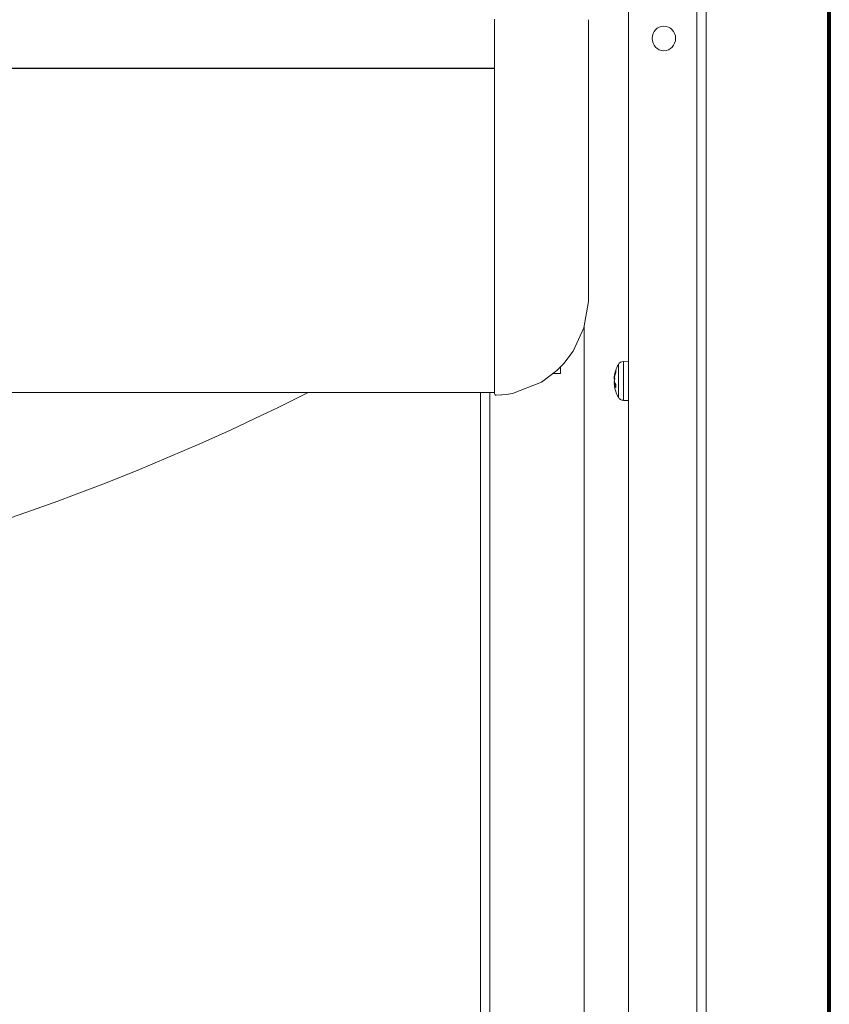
# Model space of a CAD drawing. Header units: millimetres. Extents: x -90830 to 24172, y -102460 to 73669.
# Tile 76 of 198: x -52731 to -52554, y 53196 to 53412. Entities that reach past the tile are written whole.
import ezdxf

# ---------------------------------------------------------------- set-up
doc = ezdxf.new("R2010")
doc.units = ezdxf.units.MM
doc.layers.add('Algemeen01', color=253, linetype='Continuous', lineweight=80)
doc.layers.add('at_Entity', color=253, linetype='Continuous', lineweight=9)

msp = doc.modelspace()

# ---------------------------------------------------------------- linework, layer by layer
at = {"layer": 'Algemeen01'}
msp.add_line((-52553.64, 52229.83), (-52553.64, 53729.83), dxfattribs=at)
at = {"layer": 'at_Entity'}
for p, q in [((-52580.65, 52255.81), (-52580.65, 53716.83)), ((-52582.72, 53699.09), (-52582.72, 52255.81)), ((-52597.67, 52269.55), (-52597.67, 53698.78)), ((-52627.06, 53405.6), (-52627.06, 53412.09)), ((-52606.44, 53411.98), (-52606.44, 53405.68)), ((-52627.06, 53405.6), (-52627.06, 53405.59)), ((-52627.06, 53405.59), (-52627.06, 53388.91)), ((-52606.44, 53405.67), (-52606.44, 53405.68)), ((-52606.44, 53396.18), (-52606.44, 53405.67)), ((-54100.76, 53401.35), (-52627.06, 53401.35)), ((-52627.06, 53401.3), (-54100.76, 53401.3)), ((-52606.44, 53385.49), (-52606.44, 53396.18)), ((-52627.06, 53388.91), (-52627.06, 53374.27)), ((-52606.44, 53378.91), (-52606.44, 53385.49)), ((-52606.44, 53375.65), (-52606.44, 53378.91)), ((-52606.44, 53370.51), (-52606.44, 53375.65)), ((-52627.06, 53374.27), (-52627.06, 53365.4)), ((-52606.44, 53362.48), (-52606.44, 53370.51)), ((-52627.06, 53365.4), (-52627.06, 53360.01)), ((-52606.44, 53354.69), (-52606.44, 53362.48)), ((-52627.06, 53360.01), (-52627.06, 53349.71)), ((-52606.5, 53352.47), (-52606.46, 53353.79)), ((-52606.46, 53353.79), (-52606.44, 53354.69)), ((-52606.44, 53354.69), (-52606.44, 53351.12)), ((-52606.49, 53350.97), (-52606.5, 53352.47)), ((-52606.48, 53350.79), (-52606.49, 53350.97)), ((-52606.44, 53351.05), (-52606.46, 53350.13)), ((-52606.44, 53351.12), (-52606.44, 53351.05)), ((-52627.06, 53349.71), (-52627.06, 53337.51)), ((-52607.47, 53344.37), (-52606.46, 53350.13)), ((-52606.47, 53350.62), (-52606.48, 53350.79)), ((-52606.46, 53350.13), (-52606.47, 53350.62)), ((-52607.4, 52303.92), (-52607.4, 53344.62)), ((-52609.84, 53339.26), (-52607.47, 53344.37)), ((-52611.91, 53336.5), (-52609.84, 53339.26)), ((-52627.06, 53337.51), (-52627.06, 53332.14)), ((-52613.41, 53334.97), (-52611.91, 53336.5)), ((-52599.92, 53329.13), (-52599.92, 53336.3)), ((-52598.82, 53336.99), (-52597.67, 53337.03)), ((-52598.82, 53336.99), (-52598.82, 53328.45)), ((-52616.8, 53332.43), (-52613.41, 53334.97)), ((-52614.16, 53334.31), (-52612.62, 53334.31)), ((-52612.62, 53334.31), (-52612.62, 53335.73)), ((-52600.79, 53333.74), (-52600.81, 53333.67)), ((-52600.81, 53333.67), (-52600.81, 53333.64)), ((-52600.81, 53333.64), (-52600.76, 53333.64)), ((-52600.8, 53333.62), (-52600.81, 53333.53)), ((-52600.8, 53333.64), (-52600.8, 53333.64)), ((-52600.8, 53333.64), (-52600.8, 53333.64)), ((-52600.8, 53333.64), (-52600.8, 53333.63)), ((-52600.8, 53333.63), (-52600.8, 53333.62)), ((-52600.8, 53333.63), (-52600.8, 53333.63)), ((-52600.8, 53333.63), (-52600.8, 53333.63)), ((-52600.8, 53333.63), (-52600.8, 53333.63)), ((-52600.8, 53333.63), (-52600.8, 53333.63)), ((-52600.8, 53333.63), (-52600.79, 53333.63)), ((-52600.8, 53333.63), (-52600.8, 53333.63)), ((-52600.8, 53333.63), (-52600.8, 53333.63)), ((-52600.8, 53333.63), (-52600.8, 53333.63)), ((-52600.8, 53333.63), (-52600.8, 53333.63)), ((-52600.8, 53333.63), (-52600.8, 53333.63)), ((-52600.8, 53333.63), (-52600.8, 53333.63)), ((-52600.8, 53333.63), (-52600.8, 53333.63)), ((-52600.8, 53333.63), (-52600.8, 53333.63)), ((-52600.8, 53333.63), (-52600.8, 53333.63)), ((-52600.8, 53333.63), (-52600.8, 53333.63)), ((-52600.8, 53333.63), (-52600.8, 53333.63)), ((-52600.8, 53333.63), (-52600.8, 53333.63)), ((-52600.8, 53333.63), (-52600.8, 53333.63)), ((-52600.8, 53333.63), (-52600.8, 53333.63)), ((-52600.8, 53333.63), (-52600.8, 53333.63)), ((-52600.8, 53333.63), (-52600.8, 53333.63)), ((-52600.8, 53333.63), (-52600.8, 53333.63)), ((-52600.8, 53333.63), (-52600.8, 53333.63)), ((-52600.8, 53333.63), (-52600.8, 53333.63)), ((-52600.8, 53333.63), (-52600.8, 53333.63)), ((-52600.8, 53333.63), (-52600.8, 53333.63)), ((-52600.8, 53333.63), (-52600.8, 53333.63)), ((-52600.8, 53333.63), (-52600.8, 53333.63)), ((-52600.8, 53333.63), (-52600.8, 53333.63)), ((-52600.8, 53333.63), (-52600.8, 53333.63)), ((-52600.8, 53333.63), (-52600.8, 53333.63)), ((-52600.8, 53333.63), (-52600.8, 53333.63)), ((-52600.8, 53333.63), (-52600.8, 53333.63)), ((-52600.8, 53333.63), (-52600.8, 53333.63)), ((-52600.78, 53333.85), (-52600.79, 53333.74)), ((-52600.79, 53333.63), (-52600.79, 53333.63)), ((-52600.79, 53333.63), (-52600.79, 53333.63)), ((-52600.79, 53333.63), (-52600.79, 53333.63)), ((-52600.79, 53333.63), (-52600.79, 53333.63)), ((-52600.79, 53333.63), (-52600.79, 53333.63)), ((-52600.79, 53333.63), (-52600.79, 53333.63)), ((-52600.79, 53333.63), (-52600.79, 53333.63)), ((-52600.79, 53333.63), (-52600.78, 53333.63)), ((-52600.77, 53333.88), (-52600.78, 53333.85)), ((-52600.78, 53333.85), (-52600.71, 53333.84)), ((-52600.78, 53333.63), (-52600.78, 53333.63)), ((-52600.78, 53333.63), (-52600.78, 53333.63)), ((-52600.78, 53333.63), (-52600.78, 53333.63)), ((-52600.78, 53333.63), (-52600.78, 53333.63)), ((-52600.78, 53333.63), (-52600.78, 53333.63)), ((-52600.78, 53333.63), (-52600.78, 53333.63)), ((-52600.78, 53333.63), (-52600.78, 53333.63)), ((-52600.78, 53333.63), (-52600.77, 53333.63)), ((-52600.76, 53333.91), (-52600.77, 53333.88)), ((-52600.76, 53333.63), (-52600.77, 53333.59)), ((-52600.77, 53333.63), (-52600.77, 53333.63)), ((-52600.77, 53333.63), (-52600.77, 53333.63)), ((-52600.77, 53333.63), (-52600.77, 53333.63)), ((-52600.77, 53333.63), (-52600.77, 53333.63)), ((-52600.77, 53333.63), (-52600.77, 53333.63)), ((-52600.77, 53333.63), (-52600.77, 53333.63)), ((-52600.77, 53333.63), (-52600.77, 53333.63)), ((-52600.77, 53333.63), (-52600.77, 53333.63)), ((-52600.77, 53333.63), (-52600.76, 53333.63)), ((-52600.75, 53333.98), (-52600.76, 53333.95)), ((-52600.76, 53333.95), (-52600.76, 53333.91)), ((-52600.75, 53333.69), (-52600.76, 53333.66)), ((-52600.76, 53333.66), (-52600.76, 53333.63)), ((-52600.76, 53333.63), (-52600.76, 53333.63)), ((-52600.76, 53333.63), (-52600.76, 53333.63)), ((-52600.74, 53334.02), (-52600.75, 53333.98)), ((-52600.74, 53333.72), (-52600.75, 53333.69)), ((-52600.73, 53334.08), (-52600.74, 53334.05)), ((-52600.74, 53334.05), (-52600.74, 53334.02)), ((-52600.73, 53333.78), (-52600.74, 53333.75)), ((-52600.74, 53333.75), (-52600.74, 53333.72)), ((-52600.72, 53334.12), (-52600.73, 53334.08)), ((-52600.72, 53333.81), (-52600.73, 53333.78)), ((-52600.71, 53334.18), (-52600.72, 53334.15)), ((-52600.72, 53334.15), (-52600.72, 53334.12)), ((-52600.71, 53333.87), (-52600.72, 53333.84)), ((-52600.72, 53333.84), (-52600.72, 53333.81)), ((-52600.7, 53334.22), (-52600.71, 53334.18)), ((-52600.7, 53333.9), (-52600.71, 53333.87)), ((-52600.69, 53334.25), (-52600.7, 53334.22)), ((-52600.69, 53333.93), (-52600.7, 53333.9)), ((-52600.68, 53334.28), (-52600.69, 53334.25)), ((-52600.68, 53333.96), (-52600.69, 53333.93)), ((-52600.67, 53334.35), (-52600.68, 53334.32)), ((-52600.68, 53334.32), (-52600.68, 53334.28)), ((-52600.67, 53334.02), (-52600.68, 53333.99)), ((-52600.68, 53333.99), (-52600.68, 53333.96)), ((-52600.66, 53334.38), (-52600.67, 53334.35)), ((-52600.66, 53334.05), (-52600.67, 53334.02)), ((-52600.65, 53334.42), (-52600.66, 53334.38)), ((-52600.65, 53334.08), (-52600.66, 53334.05)), ((-52600.64, 53334.45), (-52600.65, 53334.42)), ((-52600.64, 53334.11), (-52600.65, 53334.08)), ((-52600.63, 53334.48), (-52600.64, 53334.45)), ((-52600.63, 53334.14), (-52600.64, 53334.11)), ((-52600.62, 53334.52), (-52600.63, 53334.48)), ((-52600.62, 53334.17), (-52600.63, 53334.14)), ((-52600.61, 53334.55), (-52600.62, 53334.52)), ((-52600.61, 53334.2), (-52600.62, 53334.17)), ((-52600.6, 53334.58), (-52600.61, 53334.55)), ((-52600.6, 53334.23), (-52600.61, 53334.2)), ((-52600.59, 53334.61), (-52600.6, 53334.58)), ((-52600.59, 53334.26), (-52600.6, 53334.23)), ((-52600.58, 53334.65), (-52600.59, 53334.61)), ((-52600.58, 53334.28), (-52600.59, 53334.26)), ((-52600.57, 53334.68), (-52600.58, 53334.65)), ((-52600.57, 53334.31), (-52600.58, 53334.28)), ((-52600.56, 53334.71), (-52600.57, 53334.68)), ((-52600.56, 53334.34), (-52600.57, 53334.31)), ((-52600.55, 53334.75), (-52600.56, 53334.71)), ((-52600.55, 53334.37), (-52600.56, 53334.34)), ((-52600.54, 53334.78), (-52600.55, 53334.75)), ((-52600.54, 53334.4), (-52600.55, 53334.37)), ((-52600.53, 53334.81), (-52600.54, 53334.78)), ((-52600.53, 53334.43), (-52600.54, 53334.4)), ((-52600.52, 53334.84), (-52600.53, 53334.81)), ((-52600.52, 53334.46), (-52600.53, 53334.43)), ((-52600.51, 53334.88), (-52600.52, 53334.84)), ((-52600.51, 53334.49), (-52600.52, 53334.46)), ((-52600.51, 53334.85), (-52600.5, 53334.91)), ((-52600.5, 53334.91), (-52600.51, 53334.88)), ((-52600.51, 53334.85), (-52600.51, 53334.5)), ((-52600.5, 53334.52), (-52600.51, 53334.49)), ((-52600.5, 53334.91), (-52600.5, 53334.52)), ((-52627.06, 53332.14), (-52627.06, 53329.92)), ((-52623.12, 53329.97), (-52616.8, 53332.43)), ((-52600.81, 53333.53), (-52600.81, 53333.47)), ((-52600.81, 53333.47), (-52600.8, 53333.45)), ((-52600.81, 53333.28), (-52600.8, 53333.41)), ((-52600.81, 53333.17), (-52600.81, 53333.28)), ((-52600.8, 53333.09), (-52600.81, 53333.17)), ((-52600.81, 53332.76), (-52600.8, 53332.88)), ((-52600.81, 53332.63), (-52600.81, 53332.76)), ((-52600.81, 53332.72), (-52600.81, 53332.68)), ((-52600.81, 53332.68), (-52600.8, 53332.56)), ((-52600.79, 53332.53), (-52600.81, 53332.63)), ((-52600.8, 53332.35), (-52600.81, 53332.27)), ((-52600.81, 53332.27), (-52600.81, 53332.16)), ((-52600.81, 53332.16), (-52600.8, 53332.03)), ((-52600.81, 53331.97), (-52600.8, 53331.98)), ((-52600.81, 53331.91), (-52600.81, 53331.97)), ((-52600.8, 53331.81), (-52600.81, 53331.91)), ((-52600.81, 53331.8), (-52600.81, 53331.8)), ((-52600.81, 53331.8), (-52600.8, 53331.78)), ((-52600.81, 53331.8), (-52600.8, 53331.8)), ((-52600.8, 53333.41), (-52600.78, 53333.53)), ((-52600.8, 53333.45), (-52600.79, 53333.45)), ((-52600.79, 53333.1), (-52600.8, 53333.09)), ((-52600.8, 53333.09), (-52600.8, 53333.09)), ((-52600.8, 53333.09), (-52600.8, 53333.09)), ((-52600.8, 53333.09), (-52600.8, 53333.09)), ((-52600.8, 53333.09), (-52600.8, 53333.09)), ((-52600.8, 53333.09), (-52600.79, 53333.09)), ((-52600.8, 53333.09), (-52600.8, 53333.09)), ((-52600.79, 53332.94), (-52600.8, 53332.93)), ((-52600.8, 53332.93), (-52600.8, 53332.92)), ((-52600.8, 53332.88), (-52600.8, 53332.92)), ((-52600.8, 53332.56), (-52600.8, 53332.52)), ((-52600.79, 53332.51), (-52600.8, 53332.51)), ((-52600.8, 53332.51), (-52600.79, 53332.51)), ((-52600.79, 53332.51), (-52600.8, 53332.51)), ((-52600.8, 53332.51), (-52600.8, 53332.52)), ((-52600.8, 53332.52), (-52600.8, 53332.52)), ((-52600.8, 53332.52), (-52600.8, 53332.52)), ((-52600.8, 53332.52), (-52600.8, 53332.52)), ((-52600.8, 53332.52), (-52600.8, 53332.52)), ((-52600.8, 53332.52), (-52600.8, 53332.52)), ((-52600.8, 53332.52), (-52600.8, 53332.52)), ((-52600.8, 53332.52), (-52600.8, 53332.52)), ((-52600.8, 53332.52), (-52600.8, 53332.52)), ((-52600.8, 53332.52), (-52600.8, 53332.52)), ((-52600.8, 53332.52), (-52600.8, 53332.52)), ((-52600.8, 53332.52), (-52600.8, 53332.52)), ((-52600.8, 53332.52), (-52600.8, 53332.52)), ((-52600.8, 53332.52), (-52600.8, 53332.52)), ((-52600.8, 53332.52), (-52600.8, 53332.52)), ((-52600.8, 53332.52), (-52600.8, 53332.52)), ((-52600.8, 53332.52), (-52600.8, 53332.52)), ((-52600.8, 53332.52), (-52600.8, 53332.52)), ((-52600.8, 53332.52), (-52600.8, 53332.52)), ((-52600.8, 53332.52), (-52600.8, 53332.52)), ((-52600.8, 53332.52), (-52600.8, 53332.52)), ((-52600.8, 53332.52), (-52600.8, 53332.52)), ((-52600.8, 53332.52), (-52600.8, 53332.52)), ((-52600.8, 53332.52), (-52600.8, 53332.51)), ((-52600.8, 53332.51), (-52600.8, 53332.52)), ((-52600.8, 53332.52), (-52600.8, 53332.52)), ((-52600.8, 53332.52), (-52600.8, 53332.51)), ((-52600.8, 53332.51), (-52600.8, 53332.51)), ((-52600.8, 53332.51), (-52600.8, 53332.5)), ((-52600.8, 53332.5), (-52600.79, 53332.5)), ((-52600.8, 53332.35), (-52600.8, 53332.35)), ((-52600.79, 53332.35), (-52600.8, 53332.35)), ((-52600.8, 53332.35), (-52600.8, 53332.35)), ((-52600.8, 53332.35), (-52600.8, 53332.35)), ((-52600.8, 53332.03), (-52600.79, 53331.99)), ((-52600.8, 53331.99), (-52600.51, 53332.01)), ((-52600.8, 53331.98), (-52600.78, 53331.95)), ((-52600.8, 53331.81), (-52600.8, 53331.81)), ((-52600.8, 53331.81), (-52600.8, 53331.78)), ((-52600.8, 53331.78), (-52600.8, 53331.76)), ((-52600.8, 53331.78), (-52600.79, 53331.76)), ((-52600.79, 53331.76), (-52600.8, 53331.76)), ((-52600.8, 53331.76), (-52600.8, 53331.76)), ((-52600.8, 53331.76), (-52600.8, 53331.76)), ((-52600.8, 53331.76), (-52600.8, 53331.76)), ((-52600.8, 53331.76), (-52600.8, 53331.76)), ((-52600.8, 53331.76), (-52600.8, 53331.76)), ((-52600.8, 53331.76), (-52600.8, 53331.76)), ((-52600.8, 53331.76), (-52600.8, 53331.76)), ((-52600.8, 53331.76), (-52600.8, 53331.76)), ((-52600.8, 53331.76), (-52600.8, 53331.76)), ((-52600.8, 53331.76), (-52600.8, 53331.76)), ((-52600.8, 53331.76), (-52600.8, 53331.76)), ((-52600.8, 53331.76), (-52600.8, 53331.76)), ((-52600.8, 53331.76), (-52600.8, 53331.76)), ((-52600.8, 53331.76), (-52600.8, 53331.76)), ((-52600.8, 53331.76), (-52600.8, 53331.76)), ((-52600.8, 53331.76), (-52600.8, 53331.76)), ((-52600.8, 53331.76), (-52600.8, 53331.76)), ((-52600.8, 53331.76), (-52600.8, 53331.76)), ((-52600.8, 53331.76), (-52600.8, 53331.76)), ((-52600.8, 53331.76), (-52600.8, 53331.76)), ((-52600.8, 53331.76), (-52600.8, 53331.76)), ((-52600.8, 53331.76), (-52600.8, 53331.76)), ((-52600.8, 53331.76), (-52600.8, 53331.76)), ((-52600.8, 53331.76), (-52600.8, 53331.76)), ((-52600.8, 53331.76), (-52600.8, 53331.76)), ((-52600.8, 53331.76), (-52600.8, 53331.76)), ((-52600.8, 53331.76), (-52600.8, 53331.76)), ((-52600.8, 53331.76), (-52600.8, 53331.76)), ((-52600.8, 53331.76), (-52600.8, 53331.76)), ((-52600.8, 53331.76), (-52600.8, 53331.76)), ((-52600.8, 53331.76), (-52600.8, 53331.76)), ((-52600.8, 53331.76), (-52600.8, 53331.74)), ((-52600.8, 53331.74), (-52600.79, 53331.71)), ((-52600.78, 53333.11), (-52600.79, 53333.11)), ((-52600.79, 53333.11), (-52600.79, 53333.1)), ((-52600.79, 53333.1), (-52600.79, 53333.1)), ((-52600.79, 53333.09), (-52600.79, 53333.08)), ((-52600.79, 53333.08), (-52600.79, 53333.08)), ((-52600.79, 53333.08), (-52600.79, 53333.08)), ((-52600.79, 53333.08), (-52600.78, 53333.08)), ((-52600.78, 53332.97), (-52600.79, 53332.96)), ((-52600.79, 53332.96), (-52600.79, 53332.95)), ((-52600.79, 53332.95), (-52600.79, 53332.94)), ((-52600.78, 53332.46), (-52600.79, 53332.53)), ((-52600.79, 53332.51), (-52600.79, 53332.51)), ((-52600.79, 53332.51), (-52600.79, 53332.51)), ((-52600.79, 53332.51), (-52600.79, 53332.51)), ((-52600.79, 53332.5), (-52600.79, 53332.49)), ((-52600.79, 53332.49), (-52600.79, 53332.49)), ((-52600.79, 53332.49), (-52600.79, 53332.48)), ((-52600.79, 53332.48), (-52600.79, 53332.48)), ((-52600.79, 53332.48), (-52600.79, 53332.47)), ((-52600.79, 53332.47), (-52600.78, 53332.47)), ((-52600.78, 53332.35), (-52600.79, 53332.35)), ((-52600.79, 53332.35), (-52600.79, 53332.35)), ((-52600.79, 53332.35), (-52600.79, 53332.35)), ((-52600.79, 53332.35), (-52600.79, 53332.35)), ((-52600.79, 53332.35), (-52600.79, 53332.35)), ((-52600.79, 53331.76), (-52600.79, 53331.73)), ((-52600.79, 53331.73), (-52600.79, 53331.71)), ((-52600.79, 53331.71), (-52600.78, 53331.69)), ((-52600.79, 53331.71), (-52600.79, 53331.69)), ((-52600.79, 53331.69), (-52600.79, 53331.67)), ((-52600.79, 53331.67), (-52600.78, 53331.64)), ((-52600.77, 53333.59), (-52600.78, 53333.56)), ((-52600.78, 53333.53), (-52600.78, 53333.56)), ((-52600.77, 53333.13), (-52600.78, 53333.12)), ((-52600.78, 53333.12), (-52600.78, 53333.12)), ((-52600.78, 53333.12), (-52600.78, 53333.11)), ((-52600.78, 53333.08), (-52600.78, 53333.08)), ((-52600.78, 53333.08), (-52600.78, 53333.08)), ((-52600.78, 53333.08), (-52600.78, 53333.08)), ((-52600.78, 53333.08), (-52600.78, 53333.08)), ((-52600.78, 53333.08), (-52600.77, 53333.08)), ((-52600.77, 53333), (-52600.78, 53332.99)), ((-52600.78, 53332.99), (-52600.78, 53332.98)), ((-52600.78, 53332.98), (-52600.78, 53332.97)), ((-52600.78, 53332.47), (-52600.78, 53332.46)), ((-52600.78, 53332.46), (-52600.77, 53332.44)), ((-52600.78, 53332.46), (-52600.78, 53332.46)), ((-52600.78, 53332.46), (-52600.78, 53332.45)), ((-52600.78, 53332.45), (-52600.78, 53332.45)), ((-52600.78, 53332.45), (-52600.77, 53332.44)), ((-52600.77, 53332.36), (-52600.78, 53332.36)), ((-52600.78, 53332.36), (-52600.78, 53332.36)), ((-52600.78, 53332.36), (-52600.78, 53332.36)), ((-52600.78, 53332.36), (-52600.78, 53332.35)), ((-52600.78, 53331.95), (-52600.78, 53331.93)), ((-52600.78, 53331.93), (-52600.51, 53331.95)), ((-52600.78, 53331.93), (-52600.77, 53331.91)), ((-52600.78, 53331.69), (-52600.78, 53331.66)), ((-52600.78, 53331.66), (-52600.78, 53331.64)), ((-52600.78, 53331.64), (-52600.77, 53331.61)), ((-52600.78, 53331.64), (-52600.78, 53331.62)), ((-52600.78, 53331.62), (-52600.78, 53331.6)), ((-52600.78, 53331.6), (-52600.77, 53331.57)), ((-52600.76, 53333.13), (-52600.77, 53333.13)), ((-52600.77, 53333.13), (-52600.77, 53333.13)), ((-52600.77, 53333.08), (-52600.77, 53333.08)), ((-52600.77, 53333.08), (-52600.77, 53333.08)), ((-52600.77, 53333.08), (-52600.77, 53333.08)), ((-52600.77, 53333.08), (-52600.77, 53333.08)), ((-52600.77, 53333.08), (-52600.77, 53333.08)), ((-52600.76, 53333.02), (-52600.77, 53333.01)), ((-52600.77, 53333.01), (-52600.77, 53333)), ((-52600.77, 53332.44), (-52600.76, 53332.43)), ((-52600.77, 53332.44), (-52600.77, 53332.44)), ((-52600.77, 53332.44), (-52600.77, 53332.43)), ((-52600.77, 53332.43), (-52600.77, 53332.43)), ((-52600.77, 53332.43), (-52600.77, 53332.42)), ((-52600.77, 53332.42), (-52600.76, 53332.42)), ((-52600.76, 53332.36), (-52600.77, 53332.36)), ((-52600.77, 53332.36), (-52600.77, 53332.36)), ((-52600.77, 53332.36), (-52600.77, 53332.36)), ((-52600.77, 53332.36), (-52600.77, 53332.36)), ((-52600.77, 53332.36), (-52600.77, 53332.36)), ((-52600.77, 53331.91), (-52600.76, 53331.89)), ((-52600.77, 53331.61), (-52600.77, 53331.59)), ((-52600.77, 53331.59), (-52600.76, 53331.56)), ((-52600.77, 53331.57), (-52600.77, 53331.55)), ((-52600.77, 53331.55), (-52600.76, 53331.53)), ((-52600.75, 53333.14), (-52600.76, 53333.14)), ((-52600.76, 53333.14), (-52600.76, 53333.13)), ((-52600.77, 53333.08), (-52600.76, 53333.08)), ((-52600.76, 53333.08), (-52600.76, 53333.08)), ((-52600.76, 53333.08), (-52600.76, 53333.08)), ((-52600.76, 53333.08), (-52600.76, 53333.08)), ((-52600.76, 53333.08), (-52600.76, 53333.08)), ((-52600.76, 53333.08), (-52600.75, 53333.08)), ((-52600.75, 53333.04), (-52600.76, 53333.03)), ((-52600.76, 53333.03), (-52600.76, 53333.02)), ((-52600.76, 53332.43), (-52600.76, 53332.42)), ((-52600.76, 53332.42), (-52600.75, 53332.4)), ((-52600.76, 53332.42), (-52600.76, 53332.42)), ((-52600.76, 53332.42), (-52600.76, 53332.41)), ((-52600.76, 53332.41), (-52600.76, 53332.41)), ((-52600.76, 53332.41), (-52600.76, 53332.4)), ((-52600.76, 53332.4), (-52600.75, 53332.4)), ((-52600.75, 53332.36), (-52600.76, 53332.36)), ((-52600.76, 53332.36), (-52600.76, 53332.36)), ((-52600.76, 53332.36), (-52600.76, 53332.36)), ((-52600.76, 53332.36), (-52600.76, 53332.36)), ((-52600.76, 53331.89), (-52600.76, 53331.87)), ((-52600.76, 53331.87), (-52600.75, 53331.85)), ((-52600.76, 53331.56), (-52600.76, 53331.54)), ((-52600.76, 53331.54), (-52600.75, 53331.51)), ((-52600.76, 53331.53), (-52600.76, 53331.5)), ((-52600.76, 53331.5), (-52600.75, 53331.48)), ((-52600.74, 53333.16), (-52600.75, 53333.15)), ((-52600.75, 53333.15), (-52600.75, 53333.15)), ((-52600.75, 53333.15), (-52600.75, 53333.14)), ((-52600.75, 53333.08), (-52600.75, 53333.08)), ((-52600.75, 53333.08), (-52600.75, 53333.08)), ((-52600.75, 53333.08), (-52600.75, 53333.08)), ((-52600.75, 53333.08), (-52600.75, 53333.08)), ((-52600.75, 53333.08), (-52600.74, 53333.08)), ((-52600.74, 53333.07), (-52600.75, 53333.06)), ((-52600.75, 53333.06), (-52600.75, 53333.05)), ((-52600.75, 53333.05), (-52600.75, 53333.04)), ((-52600.75, 53332.4), (-52600.74, 53332.39)), ((-52600.75, 53332.4), (-52600.75, 53332.39)), ((-52600.75, 53332.39), (-52600.75, 53332.39)), ((-52600.75, 53332.39), (-52600.75, 53332.38)), ((-52600.75, 53332.38), (-52600.74, 53332.38)), ((-52600.74, 53332.36), (-52600.75, 53332.36)), ((-52600.75, 53332.36), (-52600.75, 53332.36)), ((-52600.75, 53332.36), (-52600.75, 53332.36)), ((-52600.75, 53332.36), (-52600.75, 53332.36)), ((-52600.75, 53332.36), (-52600.75, 53332.36)), ((-52600.75, 53331.85), (-52600.74, 53331.83)), ((-52600.75, 53331.51), (-52600.75, 53331.49)), ((-52600.75, 53331.49), (-52600.75, 53331.47)), ((-52600.75, 53331.48), (-52600.75, 53331.46)), ((-52600.75, 53331.47), (-52600.74, 53331.44)), ((-52600.75, 53331.46), (-52600.75, 53331.44)), ((-52600.73, 53333.17), (-52600.74, 53333.16)), ((-52600.74, 53333.16), (-52600.74, 53333.16)), ((-52600.73, 53333.09), (-52600.74, 53333.08)), ((-52600.74, 53333.08), (-52600.74, 53333.08)), ((-52600.74, 53333.08), (-52600.74, 53333.08)), ((-52600.74, 53333.08), (-52600.74, 53333.08)), ((-52600.74, 53333.08), (-52600.74, 53333.07)), ((-52600.74, 53332.39), (-52600.74, 53332.38)), ((-52600.74, 53332.38), (-52600.73, 53332.36)), ((-52600.74, 53332.38), (-52600.74, 53332.37)), ((-52600.74, 53332.37), (-52600.74, 53332.37)), ((-52600.74, 53332.37), (-52600.74, 53332.36)), ((-52600.73, 53332.36), (-52600.74, 53332.36)), ((-52600.74, 53332.36), (-52600.74, 53332.36)), ((-52600.74, 53332.36), (-52600.74, 53332.36)), ((-52600.74, 53332.36), (-52600.74, 53332.36)), ((-52600.74, 53332.36), (-52600.74, 53332.36)), ((-52600.74, 53331.83), (-52600.74, 53331.81)), ((-52600.74, 53331.81), (-52600.73, 53331.79)), ((-52600.72, 53333.18), (-52600.73, 53333.17)), ((-52600.73, 53333.17), (-52600.73, 53333.17)), ((-52600.72, 53333.11), (-52600.73, 53333.1)), ((-52600.73, 53333.1), (-52600.73, 53333.09)), ((-52600.73, 53332.36), (-52600.72, 53332.35)), ((-52600.73, 53332.36), (-52600.73, 53332.36)), ((-52600.73, 53331.79), (-52600.72, 53331.77)), ((-52600.71, 53333.19), (-52600.72, 53333.18)), ((-52600.72, 53333.18), (-52600.72, 53333.18)), ((-52600.71, 53333.13), (-52600.72, 53333.12)), ((-52600.72, 53333.12), (-52600.72, 53333.11)), ((-52600.72, 53332.35), (-52600.72, 53332.33)), ((-52600.72, 53332.33), (-52600.71, 53332.32)), ((-52600.72, 53331.77), (-52600.72, 53331.75)), ((-52600.72, 53331.75), (-52600.71, 53331.73)), ((-52600.7, 53333.2), (-52600.71, 53333.19)), ((-52600.71, 53333.19), (-52600.71, 53333.19)), ((-52600.7, 53333.15), (-52600.71, 53333.14)), ((-52600.71, 53333.14), (-52600.71, 53333.13)), ((-52600.71, 53332.32), (-52600.7, 53332.31)), ((-52600.71, 53331.73), (-52600.7, 53331.71)), ((-52600.69, 53333.2), (-52600.7, 53333.2)), ((-52600.7, 53333.2), (-52600.7, 53333.2)), ((-52600.69, 53333.17), (-52600.7, 53333.16)), ((-52600.7, 53333.16), (-52600.7, 53333.15)), ((-52600.7, 53332.31), (-52600.69, 53332.29)), ((-52600.7, 53331.71), (-52600.69, 53331.69)), ((-52600.68, 53333.21), (-52600.69, 53333.21)), ((-52600.69, 53333.21), (-52600.69, 53333.2)), ((-52600.68, 53333.19), (-52600.69, 53333.18)), ((-52600.69, 53333.18), (-52600.69, 53333.17)), ((-52600.69, 53332.29), (-52600.68, 53332.28)), ((-52600.69, 53331.69), (-52600.68, 53331.67)), ((-52600.67, 53333.22), (-52600.68, 53333.21)), ((-52600.67, 53333.2), (-52600.68, 53333.19)), ((-52600.68, 53332.28), (-52600.68, 53332.27)), ((-52600.68, 53332.27), (-52600.67, 53332.25)), ((-52600.68, 53331.67), (-52600.68, 53331.65)), ((-52600.68, 53331.65), (-52600.67, 53331.63)), ((-52600.66, 53333.23), (-52600.67, 53333.22)), ((-52600.67, 53333.22), (-52600.67, 53333.22)), ((-52600.66, 53333.22), (-52600.67, 53333.21)), ((-52600.67, 53333.21), (-52600.67, 53333.2)), ((-52600.67, 53332.25), (-52600.66, 53332.24)), ((-52600.67, 53331.63), (-52600.66, 53331.61)), ((-52600.65, 53333.23), (-52600.66, 53333.23)), ((-52600.66, 53333.23), (-52600.66, 53333.23)), ((-52600.65, 53333.23), (-52600.66, 53333.22)), ((-52600.66, 53333.22), (-52600.66, 53333.22)), ((-52600.66, 53332.24), (-52600.65, 53332.22)), ((-52600.66, 53331.61), (-52600.65, 53331.59)), ((-52600.65, 53332.22), (-52600.64, 53332.21)), ((-52600.65, 53331.59), (-52600.64, 53331.57)), ((-52600.64, 53332.21), (-52600.63, 53332.2)), ((-52600.64, 53331.57), (-52600.63, 53331.55)), ((-52600.63, 53332.2), (-52600.62, 53332.18)), ((-52600.63, 53331.55), (-52600.62, 53331.53)), ((-52600.62, 53332.18), (-52600.61, 53332.17)), ((-52600.62, 53331.53), (-52600.61, 53331.51)), ((-52600.61, 53332.17), (-52600.6, 53332.16)), ((-52600.61, 53331.51), (-52600.6, 53331.49)), ((-52600.6, 53332.16), (-52600.59, 53332.14)), ((-52600.6, 53331.49), (-52600.59, 53331.47)), ((-52600.59, 53332.14), (-52600.58, 53332.13)), ((-52600.59, 53331.47), (-52600.58, 53331.45)), ((-52600.58, 53332.13), (-52600.57, 53332.12)), ((-52600.57, 53332.12), (-52600.56, 53332.1)), ((-52600.56, 53332.1), (-52600.55, 53332.09)), ((-52600.55, 53332.09), (-52600.54, 53332.07)), ((-52600.54, 53332.07), (-52600.53, 53332.06)), ((-52600.53, 53332.06), (-52600.52, 53332.05)), ((-52600.52, 53332.05), (-52600.51, 53332.03)), ((-52600.51, 53332.03), (-52600.51, 53331.33)), ((-52600.51, 53332.03), (-52600.5, 53332.02)), ((-52600.5, 53332.02), (-52600.5, 53331.29)), ((-54100.76, 53330.15), (-52627.06, 53330.15)), ((-52630.16, 53330.15), (-52630.16, 52307.15)), ((-52628.09, 52330.86), (-52628.09, 53330.15)), ((-52625.57, 53329.63), (-52626.74, 53329.6)), ((-52625.49, 53329.64), (-52624.56, 53329.73)), ((-52624.56, 53329.73), (-52623.12, 53329.97)), ((-52600.75, 53331.44), (-52600.74, 53331.41)), ((-52600.74, 53331.44), (-52600.74, 53331.42)), ((-52600.74, 53331.42), (-52600.73, 53331.39)), ((-52600.74, 53331.41), (-52600.74, 53331.39)), ((-52600.74, 53331.39), (-52600.73, 53331.37)), ((-52600.73, 53331.39), (-52600.73, 53331.37)), ((-52600.73, 53331.37), (-52600.72, 53331.34)), ((-52600.73, 53331.37), (-52600.73, 53331.34)), ((-52600.73, 53331.34), (-52600.72, 53331.32)), ((-52600.72, 53331.34), (-52600.72, 53331.32)), ((-52600.72, 53331.32), (-52600.71, 53331.29)), ((-52600.72, 53331.32), (-52600.72, 53331.3)), ((-52600.72, 53331.3), (-52600.71, 53331.28)), ((-52600.71, 53331.29), (-52600.71, 53331.27)), ((-52600.71, 53331.28), (-52600.71, 53331.25)), ((-52600.71, 53331.27), (-52600.7, 53331.25)), ((-52600.71, 53331.25), (-52600.7, 53331.23)), ((-52600.7, 53331.25), (-52600.7, 53331.22)), ((-52600.7, 53331.23), (-52600.7, 53331.21)), ((-52600.7, 53331.22), (-52600.69, 53331.2)), ((-52600.7, 53331.21), (-52600.69, 53331.19)), ((-52600.69, 53331.2), (-52600.69, 53331.17)), ((-52600.69, 53331.19), (-52600.69, 53331.16)), ((-52600.69, 53331.17), (-52600.68, 53331.15)), ((-52600.69, 53331.16), (-52600.68, 53331.14)), ((-52600.68, 53331.15), (-52600.67, 53331.12)), ((-52600.68, 53331.14), (-52600.67, 53331.12)), ((-52600.67, 53331.12), (-52600.67, 53331.1)), ((-52600.67, 53331.12), (-52600.67, 53331.09)), ((-52600.67, 53331.1), (-52600.66, 53331.08)), ((-52600.67, 53331.09), (-52600.66, 53331.07)), ((-52600.66, 53331.08), (-52600.66, 53331.05)), ((-52600.66, 53331.07), (-52600.66, 53331.05)), ((-52600.66, 53331.05), (-52600.65, 53331.03)), ((-52600.66, 53331.05), (-52600.65, 53331.03)), ((-52600.58, 53331.45), (-52600.57, 53331.43)), ((-52600.57, 53331.43), (-52600.56, 53331.41)), ((-52600.56, 53331.41), (-52600.55, 53331.39)), ((-52600.55, 53331.39), (-52600.54, 53331.37)), ((-52600.54, 53331.37), (-52600.53, 53331.35)), ((-52600.53, 53331.35), (-52600.52, 53331.33)), ((-52600.52, 53331.33), (-52600.51, 53331.31)), ((-52600.5, 53331.29), (-52600.51, 53331.33)), ((-52600.51, 53331.31), (-52600.5, 53331.29)), ((-52598.82, 53328.45), (-52597.67, 53328.41))]:
    msp.add_line(p, q, dxfattribs=at)
msp.add_ellipse((-52589.94, 53407.87), major_axis=(0, -2.69), ratio=0.957153, dxfattribs=at)
for centre, major_axis, start_param, end_param in [((-52594.16, 53332.72), (0, -7), 4.174979, 4.580128), ((-52598.77, 53335.59), (0, -1.4), 3.176499, 4.174979), ((-52594.16, 53332.72), (0, -7), 4.84465, 5.249799), ((-52897.77, 53827.43), (0, -552.19), 0, 0.44977), ((-52626.75, 53329.92), (0, -0.323), 4.712389, 6.309365), ((-52625.62, 53331.25), (0, -1.62), 0.02618, 0.075882), ((-52598.77, 53329.85), (0, -1.4), 5.249799, 6.248279)]:
    msp.add_ellipse(centre, major_axis=major_axis, ratio=0.957153, start_param=start_param, end_param=end_param, dxfattribs=at)

doc.saveas('drawing.dxf')
